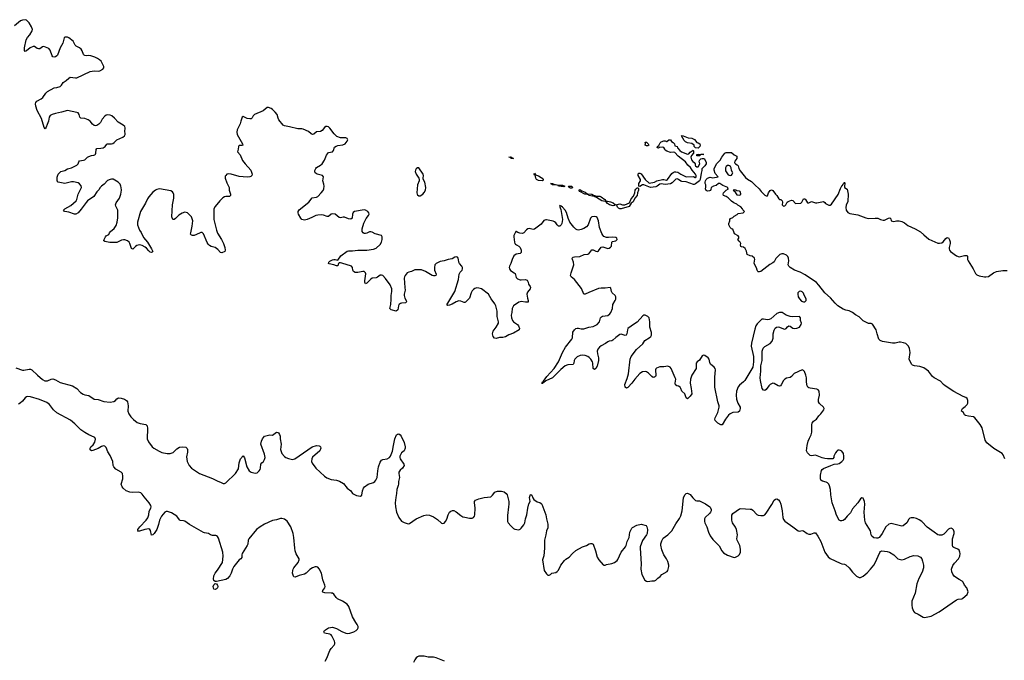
# Model space of a CAD drawing. Header units: inches. Extents: x 2005975 to 2217453, y 644152 to 846769.
# Tile 53 of 162: x 2063310 to 2078110, y 709461 to 719095. Entities that reach past the tile are written whole.
import ezdxf

# ---------------------------------------------------------------- set-up
doc = ezdxf.new("R2010")
doc.units = ezdxf.units.IN
doc.header["$MEASUREMENT"] = 0
for name, color, linetype in [('C0760', 7, 'Continuous'), ('C0761', 7, 'Continuous'), ('C0771', 7, 'Continuous')]:
    doc.layers.add(name, color=color, linetype=linetype)

msp = doc.modelspace()

# ---------------------------------------------------------------- linework, layer by layer
at = {"layer": 'C0760', "color": 6, "elevation": 400}
for points in [[(2067901, 709450), (2067927, 709493), (2067970, 709610), (2067990, 709640), (2068035, 709690), (2068045, 709710), (2068046, 709730), (2068042, 709750), (2068004, 709830), (2067990, 709846), (2067970, 709857), (2067890, 709872), (2067880, 709890), (2067890, 709910), (2067951, 709949), (2068010, 709959), (2068070, 709942), (2068150, 709895), (2068210, 709871), (2068230, 709867), (2068270, 709868), (2068331, 709889), (2068369, 709911), (2068389, 709931), (2068396, 709950), (2068397, 709970), (2068389, 709990), (2068382, 710000)], [(2069697, 709450), (2069570, 709501), (2069530, 709508), (2069450, 709510), (2069390, 709524), (2069330, 709525), (2069310, 709523), (2069290, 709513), (2069270, 709497), (2069250, 709470), (2069231, 709429)]]:
    msp.add_lwpolyline(points, dxfattribs=at)
at = {"layer": 'C0761', "color": 6, "elevation": 400}
for points in [[(2070000, 714844), (2069990, 714842), (2069943, 714863), (2069910, 714866), (2069870, 714850), (2069810, 714816), (2069770, 714801), (2069738, 714798), (2069730, 714809), (2069852, 715010), (2069908, 715190), (2069917, 715270), (2069930, 715297), (2069959, 715330), (2069966, 715350), (2069965, 715370), (2069956, 715390), (2069923, 715430), (2069913, 715450), (2069907, 715490), (2069899, 715510), (2069890, 715523), (2069870, 715531), (2069850, 715526), (2069810, 715501), (2069750, 715491), (2069690, 715470), (2069630, 715458), (2069570, 715429), (2069552, 715408), (2069543, 715370), (2069547, 715327), (2069569, 715270), (2069567, 715250), (2069550, 715241), (2069530, 715242), (2069510, 715249), (2069410, 715311), (2069350, 715335), (2069250, 715335), (2069199, 715310), (2069160, 715300), (2069134, 715286), (2069105, 715250), (2069094, 715226), (2069091, 715209), (2069098, 715070), (2069105, 715030), (2069087, 714970), (2069088, 714950), (2069098, 714910), (2069120, 714870), (2069125, 714850), (2069110, 714836), (2069048, 714832), (2069032, 714828), (2069021, 714819), (2069011, 714810), (2069006, 714794), (2068992, 714730), (2068970, 714714), (2068891, 714731), (2068871, 714750), (2068886, 714810), (2068892, 714890), (2068891, 714950), (2068905, 715010), (2068904, 715050), (2068876, 715110), (2068810, 715204), (2068770, 715247), (2068750, 715254), (2068730, 715251), (2068690, 715223), (2068670, 715214), (2068610, 715208), (2068582, 715190), (2068530, 715135), (2068510, 715123), (2068497, 715150), (2068496, 715170), (2068512, 715272), (2068508, 715290), (2068490, 715308), (2068470, 715311), (2068390, 715294), (2068350, 715295), (2068327, 715310), (2068319, 715330), (2068313, 715370), (2068298, 715390), (2068150, 715436), (2068130, 715440), (2068110, 715437), (2068103, 715430), (2068090, 715396), (2068070, 715392), (2068031, 715411), (2067963, 715423), (2067951, 715430), (2067954, 715450), (2067970, 715466), (2068010, 715485), (2068030, 715491), (2068050, 715491), (2068090, 715481), (2068135, 715545), (2068230, 715612), (2068250, 715617), (2068310, 715617), (2068390, 715631), (2068530, 715630), (2068630, 715643), (2068670, 715661), (2068730, 715715), (2068750, 715750), (2068760, 715790), (2068760, 715830), (2068750, 715850), (2068655, 715875), (2068610, 715901), (2068590, 715907), (2068570, 715904), (2068530, 715884), (2068510, 715879), (2068490, 715881), (2068474, 715890), (2068457, 715910), (2068457, 715950), (2068483, 716037), (2068516, 716104), (2068553, 716150), (2068562, 716170), (2068559, 716190), (2068544, 716210), (2068510, 716230), (2068490, 716234), (2068342, 716210), (2068324, 716196), (2068313, 716170), (2068309, 716110), (2068286, 716094), (2068250, 716101), (2068190, 716124), (2068170, 716125), (2068130, 716117), (2068110, 716120), (2068050, 716170), (2068010, 716178), (2067990, 716171), (2067950, 716137), (2067930, 716135), (2067875, 716155), (2067850, 716160), (2067790, 716158), (2067760, 716150), (2067700, 716120), (2067630, 716092), (2067590, 716082), (2067570, 716084), (2067553, 716093), (2067538, 716110), (2067503, 716170), (2067496, 716190), (2067495, 716210), (2067510, 716235), (2067655, 716350), (2067706, 716414), (2067770, 716424), (2067790, 716436), (2067842, 716490), (2067870, 716526), (2067882, 716550), (2067887, 716590), (2067882, 716622), (2067864, 716670), (2067876, 716730), (2067859, 716750), (2067780, 716770), (2067753, 716790), (2067746, 716810), (2067748, 716828), (2067761, 716859), (2067770, 716871), (2067833, 716907), (2067858, 716930), (2067890, 716985), (2067920, 717060), (2067950, 717099), (2068011, 717109), (2068027, 717130), (2068044, 717176), (2068065, 717195), (2068090, 717203), (2068167, 717213), (2068202, 717230), (2068234, 717270), (2068240, 717290), (2068234, 717310), (2068210, 717321), (2068130, 717319), (2068079, 717339), (2068037, 717377), (2067970, 717462), (2067950, 717482), (2067930, 717490), (2067910, 717487), (2067890, 717476), (2067855, 717430), (2067830, 717413), (2067770, 717409), (2067730, 717374), (2067710, 717370), (2067690, 717380), (2067650, 717416), (2067570, 717448), (2067550, 717452), (2067490, 717453), (2067366, 717486), (2067290, 717497), (2067270, 717510), (2067206, 717590), (2067194, 717614), (2067178, 717670), (2067150, 717707), (2067110, 717746), (2067090, 717759), (2067050, 717773), (2067030, 717773), (2066970, 717727), (2066839, 717670), (2066819, 717650), (2066803, 717617), (2066790, 717606), (2066770, 717603), (2066729, 717609), (2066670, 717638), (2066656, 717630), (2066632, 717570), (2066622, 717530), (2066581, 717439), (2066574, 717406), (2066579, 717370), (2066657, 717230), (2066663, 717210), (2066650, 717203), (2066610, 717205), (2066602, 717198), (2066597, 717190), (2066595, 717150), (2066587, 717130), (2066585, 717110), (2066622, 717062), (2066659, 716979), (2066697, 716930), (2066786, 716830), (2066803, 716770), (2066798, 716750), (2066782, 716738), (2066767, 716730), (2066730, 716725), (2066610, 716738), (2066490, 716770), (2066450, 716775), (2066425, 716770), (2066407, 716753), (2066400, 716740), (2066396, 716730), (2066400, 716710), (2066422, 716642), (2066458, 716570), (2066460, 716530), (2066480, 716470), (2066480, 716450), (2066463, 716437), (2066410, 716438), (2066390, 716432), (2066364, 716416), (2066316, 716370), (2066250, 716284), (2066230, 716250), (2066226, 716214), (2066230, 716090), (2066266, 715930), (2066285, 715885), (2066344, 715790), (2066374, 715730), (2066391, 715669), (2066396, 715630), (2066392, 715608), (2066350, 715591), (2066330, 715593), (2066290, 715637), (2066250, 715668), (2066190, 715683), (2066161, 715701), (2066141, 715721), (2066126, 715746), (2066074, 715874), (2066050, 715894), (2066030, 715894), (2066010, 715887), (2065930, 715849), (2065908, 715848), (2065890, 715854), (2065879, 715870), (2065881, 715890), (2065904, 715990), (2065913, 716070), (2065890, 716133), (2065863, 716163), (2065830, 716190), (2065810, 716198), (2065790, 716200), (2065750, 716186), (2065704, 716156), (2065650, 716104), (2065630, 716091), (2065610, 716092), (2065597, 716130), (2065609, 716311), (2065629, 716410), (2065626, 716466), (2065619, 716490), (2065608, 716508), (2065582, 716522), (2065410, 716551), (2065370, 716544), (2065350, 716533), (2065310, 716501), (2065250, 716433), (2065230, 716401), (2065203, 716337), (2065128, 716210), (2065081, 716050), (2065082, 716010), (2065110, 715932), (2065135, 715895), (2065170, 715820), (2065229, 715750), (2065293, 715650), (2065311, 715610), (2065303, 715597), (2065290, 715594), (2065270, 715601), (2065250, 715617), (2065217, 715657), (2065195, 715675), (2065150, 715701), (2065130, 715707), (2065110, 715710), (2065070, 715699), (2065050, 715686), (2065010, 715645), (2064990, 715655), (2064965, 715730), (2064953, 715750), (2064930, 715770), (2064890, 715785), (2064870, 715786), (2064841, 715779), (2064770, 715747), (2064665, 715745), (2064590, 715759), (2064575, 715770), (2064575, 715775), (2064577, 715790), (2064597, 715830), (2064610, 715843), (2064650, 715867), (2064660, 715890), (2064676, 715910), (2064730, 715957), (2064759, 716001), (2064777, 716050), (2064786, 716114), (2064787, 716210), (2064784, 716230), (2064755, 716290), (2064751, 716310), (2064760, 716340), (2064809, 716410), (2064830, 716470), (2064838, 716530), (2064837, 716570), (2064832, 716592), (2064820, 716620), (2064790, 716650), (2064717, 716697), (2064690, 716699), (2064670, 716694), (2064630, 716677), (2064579, 716621), (2064537, 716590), (2064519, 716570), (2064501, 716539), (2064470, 716505), (2064422, 716438), (2064330, 716369), (2064310, 716347), (2064236, 716244), (2064190, 716192), (2064153, 716173), (2064131, 716171), (2064050, 716201), (2063989, 716210), (2063976, 716216), (2063968, 716230), (2063990, 716250), (2064079, 716301), (2064156, 716370), (2064168, 716392), (2064188, 716472), (2064231, 716550), (2064237, 716570), (2064235, 716595), (2064210, 716628), (2064190, 716641), (2064117, 716657), (2064090, 716657), (2063990, 716632), (2063890, 716650), (2063873, 716673), (2063871, 716729), (2063889, 716770), (2063928, 716810), (2063990, 716826), (2064030, 716854), (2064090, 716870), (2064171, 716909), (2064190, 716930), (2064200, 716960), (2064210, 716974), (2064270, 716982), (2064290, 716990), (2064330, 717028), (2064350, 717040), (2064390, 717054), (2064423, 717057), (2064437, 717063), (2064448, 717072), (2064454, 717086), (2064457, 717143), (2064470, 717160), (2064530, 717162), (2064566, 717170), (2064594, 717190), (2064617, 717223), (2064627, 717230), (2064690, 717230), (2064710, 717234), (2064732, 717248), (2064771, 717289), (2064861, 717330), (2064884, 717350), (2064894, 717370), (2064896, 717390), (2064890, 717410), (2064896, 717470), (2064889, 717489), (2064865, 717510), (2064792, 717552), (2064734, 717614), (2064694, 717650), (2064670, 717660), (2064634, 717666), (2064610, 717661), (2064590, 717645), (2064550, 717597), (2064522, 717550), (2064497, 717523), (2064470, 717506), (2064450, 717501), (2064430, 717504), (2064404, 717524), (2064367, 717570), (2064339, 717590), (2064290, 717608), (2064230, 717615), (2064216, 717630), (2064203, 717670), (2064190, 717693), (2064170, 717701), (2064030, 717730), (2063936, 717704), (2063850, 717687), (2063798, 717670), (2063767, 717653), (2063751, 717630), (2063745, 717570), (2063721, 717519), (2063710, 717478), (2063690, 717452), (2063676, 717476), (2063638, 717610), (2063572, 717730), (2063553, 717793), (2063549, 717830), (2063553, 717850), (2063568, 717872), (2063630, 717904), (2063656, 717924), (2063705, 717990), (2063730, 718015), (2063830, 718069), (2063870, 718074), (2063917, 718090), (2063938, 718110), (2063962, 718150), (2064010, 718179), (2064050, 718218), (2064070, 718230), (2064150, 718219), (2064170, 718222), (2064370, 718314), (2064430, 718328), (2064490, 718321), (2064515, 718325), (2064559, 718350), (2064575, 718370), (2064575, 718390), (2064532, 718470), (2064511, 718490), (2064479, 718510), (2064438, 718530), (2064379, 718550), (2064350, 718555), (2064310, 718552), (2064290, 718555), (2064281, 718561), (2064270, 718571), (2064250, 718627), (2064233, 718650), (2064208, 718670), (2064156, 718696), (2064142, 718710), (2064114, 718770), (2064050, 718824), (2064030, 718833), (2064010, 718835), (2063990, 718831), (2063980, 718820), (2063960, 718740), (2063918, 718670), (2063877, 718563), (2063870, 718550), (2063850, 718535), (2063830, 718530), (2063810, 718537), (2063798, 718550), (2063770, 718636), (2063750, 718663), (2063670, 718692), (2063650, 718689), (2063610, 718659), (2063590, 718655), (2063570, 718662), (2063532, 718692), (2063510, 718691), (2063468, 718670), (2063410, 718625), (2063390, 718616), (2063381, 718630), (2063380, 718670), (2063407, 718790), (2063426, 718830), (2063463, 718870), (2063498, 718930), (2063504, 718950), (2063488, 718990), (2063450, 719047), (2063410, 719089), (2063390, 719095), (2063350, 719090), (2063323, 719077), (2063230, 719003)], [(2063250, 713859), (2063350, 713825), (2063370, 713824), (2063450, 713842), (2063470, 713841), (2063492, 713832), (2063575, 713750), (2063650, 713686), (2063685, 713665), (2063730, 713665), (2063784, 713690), (2063810, 713694), (2063850, 713680), (2063919, 713639), (2064104, 713590), (2064167, 713550), (2064224, 713490), (2064263, 713463), (2064290, 713453), (2064350, 713445), (2064430, 713390), (2064490, 713386), (2064573, 713353), (2064670, 713345), (2064724, 713356), (2064750, 713368), (2064770, 713393), (2064793, 713407), (2064836, 713404), (2064886, 713390), (2064914, 713370), (2064930, 713350), (2064940, 713290), (2064937, 713210), (2064950, 713170), (2064982, 713122), (2065022, 713082), (2065077, 713037), (2065122, 713022), (2065208, 713008), (2065227, 712990), (2065233, 712950), (2065226, 712790), (2065247, 712747), (2065303, 712670), (2065324, 712650), (2065405, 712605), (2065448, 712588), (2065526, 712574), (2065569, 712571), (2065615, 712585), (2065670, 712641), (2065710, 712667), (2065750, 712674), (2065807, 712667), (2065827, 712647), (2065834, 712630), (2065833, 712590), (2065817, 712523), (2065829, 712450), (2065858, 712390), (2065892, 712350), (2066010, 712269), (2066210, 712198), (2066290, 712155), (2066330, 712141), (2066370, 712120), (2066390, 712118), (2066410, 712128), (2066555, 712270), (2066599, 712341), (2066610, 712430), (2066630, 712491), (2066670, 712538), (2066690, 712505), (2066722, 712370), (2066758, 712310), (2066790, 712291), (2066850, 712275), (2066877, 712283), (2066910, 712309), (2066923, 712330), (2066929, 712350), (2066936, 712410), (2066948, 712432), (2066974, 712450), (2066990, 712481), (2066997, 712510), (2066990, 712564), (2066936, 712710), (2066943, 712757), (2066957, 712790), (2066990, 712831), (2067069, 712851), (2067110, 712847), (2067170, 712894), (2067190, 712888), (2067200, 712880), (2067216, 712856), (2067225, 712830), (2067224, 712790), (2067238, 712710), (2067232, 712630), (2067251, 712570), (2067290, 712526), (2067312, 712510), (2067350, 712494), (2067410, 712482), (2067445, 712490), (2067704, 712670), (2067770, 712691), (2067809, 712689), (2067821, 712681), (2067833, 712670), (2067835, 712650), (2067819, 712610), (2067710, 712514), (2067700, 712490), (2067698, 712450), (2067706, 712426), (2067762, 712350), (2067891, 712230), (2067925, 712205), (2067990, 712179), (2068073, 712173), (2068118, 712158), (2068178, 712118), (2068230, 712051), (2068286, 712010), (2068313, 711970), (2068370, 711938), (2068430, 711928), (2068450, 711946), (2068463, 712010), (2068479, 712050), (2068493, 712070), (2068550, 712112), (2068630, 712137), (2068650, 712150), (2068665, 712170), (2068681, 712210), (2068692, 712310), (2068704, 712370), (2068730, 712442), (2068750, 712472), (2068770, 712482), (2068833, 712490), (2068867, 712510), (2068883, 712530), (2068915, 712605), (2068926, 712690), (2068950, 712791), (2068975, 712850), (2068990, 712864), (2069010, 712866), (2069030, 712850), (2069044, 712830), (2069090, 712738), (2069105, 712670), (2069103, 712650), (2069087, 712613), (2069050, 712582), (2069025, 712530), (2069025, 712510), (2069030, 712493), (2069086, 712410), (2069088, 712390), (2069064, 712350), (2069030, 712320), (2069007, 712290), (2069007, 712270), (2069021, 712210), (2069003, 712150), (2069005, 712110), (2069001, 712090), (2068979, 712030), (2068975, 711970), (2068962, 711910), (2068953, 711830), (2068957, 711770), (2068973, 711690), (2069010, 711611), (2069050, 711556), (2069090, 711532), (2069150, 711515), (2069170, 711518), (2069270, 711589), (2069382, 711638), (2069430, 711651), (2069470, 711643), (2069530, 711617), (2069590, 711579), (2069650, 711523), (2069670, 711518), (2069690, 711523), (2069712, 711548), (2069730, 711584), (2069749, 711650), (2069770, 711690), (2069790, 711706), (2069813, 711713), (2069833, 711713), (2069870, 711696), (2069939, 711639), (2069970, 711621), (2070000, 711615)], [(2068382, 710000), (2068360, 710030), (2068314, 710114), (2068259, 710270), (2068230, 710306), (2068164, 710350), (2068087, 710387), (2068066, 710406), (2068030, 710455), (2068010, 710469), (2067990, 710473), (2067895, 710475), (2067865, 710485), (2067862, 710490), (2067867, 710510), (2067895, 710550), (2067900, 710570), (2067897, 710590), (2067866, 710670), (2067848, 710770), (2067810, 710839), (2067790, 710861), (2067770, 710869), (2067750, 710869), (2067710, 710854), (2067670, 710826), (2067618, 710770), (2067590, 710755), (2067510, 710738), (2067450, 710713), (2067430, 710717), (2067425, 710725), (2067412, 710770), (2067413, 710810), (2067419, 710830), (2067430, 710850), (2067495, 710930), (2067511, 710970), (2067511, 710990), (2067465, 711065), (2067450, 711110), (2067443, 711150), (2067432, 711310), (2067421, 711370), (2067386, 711470), (2067330, 711555), (2067290, 711582), (2067250, 711593), (2067230, 711592), (2067170, 711573), (2067110, 711562), (2066989, 711510), (2066923, 711470), (2066870, 711430), (2066753, 711290), (2066745, 711270), (2066738, 711210), (2066730, 711186), (2066652, 711070), (2066648, 711048), (2066648, 711010), (2066635, 710990), (2066610, 710970), (2066570, 710924), (2066530, 710870), (2066509, 710830), (2066490, 710770), (2066470, 710730), (2066432, 710690), (2066410, 710679), (2066270, 710646), (2066250, 710649), (2066230, 710664), (2066223, 710683), (2066230, 710730), (2066248, 710770), (2066285, 710815), (2066358, 710930), (2066369, 711030), (2066363, 711090), (2066299, 711299), (2066284, 711324), (2066270, 711334), (2066256, 711336), (2066210, 711338), (2066178, 711350), (2066150, 711366), (2066090, 711377), (2066070, 711386), (2065863, 711503), (2065790, 711554), (2065770, 711560), (2065723, 711563), (2065710, 711574), (2065688, 711610), (2065670, 711631), (2065590, 711677), (2065530, 711701), (2065510, 711701), (2065490, 711691), (2065441, 711630), (2065412, 711570), (2065397, 711503), (2065370, 711430), (2065330, 711366), (2065310, 711347), (2065290, 711344), (2065275, 711415), (2065268, 711428), (2065250, 711440), (2065189, 711431), (2065110, 711406), (2065086, 711406), (2065081, 711410), (2065086, 711414), (2065087, 711430), (2065116, 711470), (2065209, 711570), (2065234, 711606), (2065249, 711650), (2065258, 711702), (2065281, 711750), (2065284, 711770), (2065280, 711790), (2065256, 711830), (2065179, 711919), (2065150, 711962), (2065130, 711979), (2065090, 711989), (2065010, 711984), (2064965, 711990), (2064910, 712010), (2064865, 712050), (2064851, 712070), (2064835, 712110), (2064859, 712190), (2064861, 712230), (2064853, 712270), (2064833, 712290), (2064757, 712337), (2064724, 712370), (2064715, 712390), (2064709, 712450), (2064670, 712540), (2064636, 712596), (2064610, 712664), (2064590, 712681), (2064570, 712687), (2064541, 712679), (2064490, 712648), (2064410, 712618), (2064390, 712614), (2064370, 712628), (2064370, 712652), (2064381, 712670), (2064416, 712704), (2064437, 712743), (2064449, 712789), (2064441, 712810), (2064430, 712819), (2064350, 712851), (2064290, 712886), (2064230, 712928), (2064137, 713017), (2064072, 713072), (2063870, 713181), (2063820, 713230), (2063757, 713310), (2063718, 713338), (2063605, 713385), (2063470, 713425), (2063430, 713427), (2063410, 713422), (2063391, 713409), (2063350, 713359), (2063316, 713330), (2063290, 713315)]]:
    msp.add_lwpolyline(points, dxfattribs=at)
for points in [[(2069290, 716870), (2069268, 716852), (2069257, 716830), (2069254, 716810), (2069267, 716770), (2069307, 716710), (2069312, 716690), (2069312, 716670), (2069290, 716610), (2069278, 716490), (2069282, 716470), (2069290, 716461), (2069310, 716448), (2069330, 716448), (2069370, 716473), (2069390, 716495), (2069408, 716530), (2069413, 716570), (2069397, 716650), (2069375, 716695), (2069373, 716710), (2069377, 716750), (2069372, 716772), (2069310, 716866)], [(2066250, 710525), (2066229, 710529), (2066220, 710570), (2066230, 710598), (2066250, 710618), (2066270, 710611), (2066279, 710599), (2066285, 710590), (2066286, 710570), (2066281, 710550), (2066270, 710535)]]:
    msp.add_lwpolyline(points, close=True, dxfattribs=at)
at = {"layer": 'C0771', "color": 6}
for points, elevation in [([(2073349, 717071), (2073370, 717076), (2073390, 717105), (2073432, 717132), (2073438, 717118), (2073436, 717090), (2073407, 717053), (2073400, 717030), (2073402, 717010), (2073410, 716988), (2073430, 716962), (2073448, 716950), (2073461, 716930), (2073463, 716910), (2073470, 716898), (2073490, 716881), (2073510, 716885), (2073531, 716929), (2073525, 716970), (2073535, 716990), (2073550, 717002), (2073570, 717008), (2073588, 717008), (2073602, 717002), (2073626, 716950), (2073626, 716930), (2073610, 716898), (2073565, 716850), (2073565, 716825), (2073554, 716786), (2073539, 716690), (2073530, 716674), (2073470, 716628), (2073450, 716617), (2073438, 716618), (2073330, 716656), (2073262, 716662), (2073250, 716666), (2073210, 716694), (2073190, 716701), (2073170, 716697), (2073117, 716643), (2073091, 716629), (2073010, 716618), (2072950, 716627), (2072930, 716622), (2072890, 716591), (2072870, 716582), (2072790, 716574), (2072690, 716612), (2072670, 716610), (2072629, 716589), (2072614, 716594), (2072618, 716630), (2072639, 716670), (2072639, 716690), (2072604, 716750), (2072604, 716776), (2072615, 716785), (2072630, 716788), (2072650, 716779), (2072710, 716690), (2072770, 716635), (2072850, 716654), (2072888, 716672), (2072972, 716692), (2072990, 716694), (2073030, 716682), (2073049, 716690), (2073110, 716781), (2073130, 716799), (2073150, 716807), (2073170, 716809), (2073202, 716802), (2073250, 716770), (2073330, 716731), (2073437, 716737), (2073464, 716724), (2073470, 716715), (2073480, 716730), (2073476, 716750), (2073467, 716770), (2073418, 716830), (2073394, 716874), (2073354, 716910), (2073318, 716958), (2073205, 717045), (2073156, 717096), (2073130, 717101), (2073090, 717100), (2073036, 717116), (2073013, 717133), (2073009, 717150), (2072991, 717171), (2072970, 717178), (2072925, 717175), (2072910, 717162), (2072890, 717168), (2072898, 717190), (2072916, 717204), (2072936, 717244), (2072950, 717258), (2072990, 717274), (2073010, 717274), (2073030, 717262), (2073038, 717262), (2073066, 717290), (2073090, 717291), (2073106, 717266), (2073132, 717250), (2073152, 717230), (2073158, 717198), (2073192, 717190), (2073198, 717170), (2073231, 717130), (2073259, 717110)], 300), ([(2072750, 717197), (2072730, 717198), (2072713, 717210), (2072715, 717235), (2072710, 717251), (2072730, 717251), (2072759, 717230), (2072766, 717210)], 300), ([(2073510, 717165), (2073468, 717168), (2073450, 717186), (2073448, 717210), (2073413, 717233), (2073350, 717241), (2073317, 717257), (2073297, 717277), (2073258, 717350), (2073266, 717354), (2073282, 717350), (2073359, 717319), (2073412, 717312), (2073452, 717292), (2073486, 717246), (2073510, 717241), (2073531, 717230), (2073539, 717210), (2073535, 717190)], 300), ([(2070730, 717008), (2070698, 717010), (2070698, 717018), (2070690, 717015), (2070684, 717024), (2070664, 717030), (2070687, 717033), (2070701, 717030), (2070701, 717021)], 300), ([(2073490, 717049), (2073489, 717070), (2073506, 717074), (2073594, 717070), (2073590, 717066), (2073550, 717066), (2073530, 717049)], 300), ([(2071062, 716762), (2071070, 716763), (2071077, 716757), (2071110, 716747), (2071150, 716724), (2071165, 716710), (2071179, 716690), (2071174, 716670), (2071170, 716670), (2071110, 716675), (2071076, 716690), (2071066, 716710), (2071058, 716758), (2071050, 716759), (2071045, 716770), (2071050, 716785)], 300), ([(2073970, 716905), (2073950, 716902), (2073931, 716890), (2073918, 716870), (2073921, 716821), (2073961, 716761), (2073990, 716751), (2074010, 716759), (2074021, 716770), (2074029, 716790), (2074008, 716828), (2074006, 716870), (2073995, 716890), (2073980, 716900)], 300), ([(2071490, 716582), (2071409, 716590), (2071402, 716602), (2071385, 716605), (2071314, 716610), (2071315, 716615), (2071306, 716626), (2071289, 716630), (2071322, 716630), (2071325, 716625), (2071357, 716617), (2071426, 716606), (2071470, 716606), (2071502, 716590)], 300), ([(2071610, 716560), (2071590, 716561), (2071569, 716570), (2071561, 716590), (2071590, 716594), (2071603, 716590), (2071625, 716570)], 300), ([(2072118, 716362), (2072110, 716363), (2072058, 716370), (2071980, 716420), (2071953, 716430), (2071955, 716435), (2071943, 716443), (2071918, 716442), (2071867, 716450), (2071860, 716460), (2071846, 716466), (2071805, 716470), (2071728, 716510), (2071716, 716530), (2071730, 716542), (2071761, 716521), (2071810, 716501), (2071838, 716478), (2071850, 716475), (2071910, 716470), (2071936, 716456), (2071958, 716450), (2071963, 716443), (2072030, 716439), (2072050, 716433), (2072107, 716390), (2072121, 716370)], 300), ([(2072330, 716249), (2072310, 716262), (2072298, 716278), (2072286, 716306), (2072278, 716310), (2072310, 716322), (2072330, 716324), (2072370, 716313), (2072406, 716313), (2072478, 716342), (2072501, 716399), (2072537, 716443), (2072556, 716490), (2072562, 716530), (2072570, 716548), (2072590, 716568), (2072605, 716565), (2072610, 716550), (2072609, 716530), (2072597, 716490), (2072592, 716450), (2072554, 716410), (2072530, 716355), (2072503, 716337), (2072470, 716284), (2072350, 716250)], 300), ([(2074050, 716535), (2074032, 716530), (2074056, 716516), (2074077, 716477), (2074090, 716462), (2074130, 716456), (2074150, 716465), (2074150, 716478), (2074138, 716510), (2074130, 716519), (2074090, 716521), (2074075, 716530)], 300), ([(2072230, 716295), (2072177, 716310), (2072144, 716330), (2072125, 716355), (2072150, 716364), (2072190, 716357), (2072230, 716342), (2072267, 716310), (2072250, 716300)], 300), ([(2075050, 715011), (2075027, 715010), (2075007, 714990), (2075004, 714970), (2075012, 714930), (2075030, 714899), (2075063, 714863), (2075090, 714850), (2075110, 714853), (2075130, 714870), (2075133, 714890), (2075097, 714970), (2075090, 714983), (2075070, 715001)], 400)]:
    msp.add_lwpolyline(points, close=True, dxfattribs=dict(at, elevation=elevation))
for points, elevation in [([(2078116, 712490), (2078094, 712550), (2078076, 712570), (2078030, 712604), (2077950, 712648), (2077846, 712730), (2077822, 712770), (2077776, 712956), (2077746, 713006), (2077666, 713110), (2077645, 713125), (2077572, 713132), (2077525, 713145), (2077510, 713155), (2077494, 713190), (2077467, 713207), (2077470, 713230), (2077482, 713250), (2077521, 713279), (2077550, 713310), (2077561, 713330), (2077564, 713370), (2077550, 713398), (2077532, 713412), (2077489, 713430), (2077350, 713503), (2077219, 713590), (2077194, 713610), (2077150, 713659), (2077054, 713710), (2077030, 713729), (2076970, 713810), (2076901, 713861), (2076842, 713882), (2076758, 713890), (2076730, 713901), (2076721, 713910), (2076690, 713963), (2076682, 713990), (2076694, 714090), (2076687, 714150), (2076668, 714188), (2076630, 714224), (2076597, 714237), (2076550, 714246), (2076530, 714245), (2076470, 714230), (2076430, 714229), (2076277, 714257), (2076244, 714270), (2076222, 714290), (2076197, 714370), (2076184, 714430), (2076130, 714516), (2076110, 714526), (2076070, 714529), (2075990, 714565), (2075930, 714625), (2075875, 714655), (2075830, 714693), (2075776, 714716), (2075730, 714726), (2075690, 714744), (2075610, 714790), (2075566, 714830), (2075495, 714915), (2075410, 714987), (2075323, 715103), (2075285, 715145), (2075118, 715258), (2075040, 715300), (2074958, 715330), (2074890, 715370), (2074870, 715388), (2074863, 715410), (2074869, 715471), (2074866, 715510), (2074855, 715535), (2074836, 715556), (2074790, 715574), (2074766, 715574), (2074736, 715564), (2074674, 715506), (2074650, 715456), (2074630, 715437), (2074587, 715413), (2074451, 715310), (2074430, 715303), (2074410, 715304), (2074404, 715310), (2074394, 715330), (2074386, 715366), (2074349, 715430), (2074354, 715470), (2074361, 715490), (2074354, 715510), (2074318, 715538), (2074290, 715544), (2074246, 715566), (2074235, 715615), (2074215, 715655), (2074190, 715675), (2074158, 715678), (2074150, 715686), (2074142, 715710), (2074148, 715730), (2074138, 715750), (2074123, 715763), (2074106, 715790), (2074118, 715810), (2074118, 715830), (2074110, 715846), (2074056, 715876), (2074048, 715890), (2074030, 715946), (2074010, 715948), (2073990, 715969), (2073969, 716010), (2073968, 716032), (2073986, 716070), (2073986, 716090), (2073996, 716104), (2074030, 716122), (2074050, 716142), (2074093, 716167), (2074110, 716182), (2074186, 716190), (2074206, 716210), (2074178, 716238), (2074175, 716250), (2074150, 716282), (2074106, 716306), (2074090, 716322), (2074043, 716343), (2074010, 716368), (2073958, 716418), (2073930, 716435), (2073888, 716450), (2073882, 716470), (2073889, 716491), (2073929, 716531), (2073966, 716550), (2073956, 716556), (2073954, 716570), (2073880, 716600), (2073832, 716630), (2073814, 716630), (2073778, 716602), (2073741, 716590), (2073702, 716570), (2073700, 716540), (2073692, 716528), (2073680, 716520), (2073650, 716515), (2073630, 716529), (2073617, 716550), (2073624, 716576), (2073625, 716610), (2073614, 716630), (2073611, 716650), (2073616, 716670), (2073629, 716690), (2073650, 716712), (2073690, 716729), (2073730, 716719), (2073808, 716730), (2073764, 716784), (2073750, 716830), (2073750, 716850), (2073764, 716890), (2073790, 716931), (2073838, 716982), (2073865, 717030), (2073910, 717087), (2073930, 717097), (2074010, 717098), (2074050, 717064), (2074090, 717045), (2074090, 717010), (2074060, 716970), (2074054, 716950), (2074058, 716938), (2074067, 716927), (2074093, 716913), (2074110, 716897), (2074120, 716860), (2074140, 716820), (2074220, 716720), (2074250, 716696), (2074310, 716662), (2074358, 716610), (2074424, 716550), (2074453, 716510), (2074510, 716457), (2074530, 716445), (2074552, 716448), (2074567, 716490), (2074590, 716528), (2074610, 716539), (2074630, 716527), (2074670, 716471), (2074691, 716450), (2074720, 716400), (2074730, 716392), (2074750, 716392), (2074772, 716370), (2074778, 716350), (2074772, 716310), (2074790, 716292), (2074810, 716298), (2074828, 716310), (2074848, 716350), (2074860, 716360), (2074910, 716383), (2074930, 716376), (2074970, 716331), (2075050, 716337), (2075065, 716350), (2075090, 716403), (2075110, 716403), (2075123, 716390), (2075150, 716343), (2075170, 716343), (2075210, 716359), (2075270, 716340), (2075290, 716339), (2075390, 716359), (2075410, 716347), (2075424, 716330), (2075450, 716315), (2075470, 716308), (2075492, 716308), (2075510, 716319), (2075614, 716466), (2075650, 716558), (2075670, 716596), (2075679, 716602), (2075690, 716626), (2075705, 716635), (2075710, 716651), (2075715, 716630), (2075707, 716593), (2075710, 716574), (2075750, 716545), (2075761, 716470), (2075757, 716363), (2075734, 716306), (2075728, 716270), (2075733, 716230), (2075758, 716198), (2075790, 716182), (2075910, 716163), (2076030, 716115), (2076070, 716106), (2076170, 716113), (2076210, 716110), (2076250, 716091), (2076290, 716079), (2076310, 716081), (2076370, 716113), (2076390, 716115), (2076402, 716102), (2076411, 716071), (2076430, 716063), (2076450, 716059), (2076490, 716070), (2076530, 716070), (2076570, 716059), (2076610, 716039), (2076660, 716000), (2076713, 715973), (2076771, 715950), (2076850, 715905), (2076898, 715858), (2076975, 715795), (2077110, 715736), (2077135, 715735), (2077170, 715742), (2077190, 715755), (2077230, 715806), (2077250, 715819), (2077270, 715814), (2077286, 715786), (2077294, 715754), (2077294, 715730), (2077281, 715670), (2077281, 715650), (2077287, 715630), (2077300, 715610), (2077390, 715545), (2077430, 715528), (2077510, 715548), (2077550, 715549), (2077558, 715538), (2077559, 715490), (2077567, 715470), (2077641, 715350), (2077678, 715278), (2077699, 715259), (2077730, 715245), (2077810, 715228), (2077833, 715227), (2077870, 715235), (2077948, 715290), (2077995, 715310), (2078090, 715325), (2078155, 715325)], 300), ([(2070000, 711615), (2070070, 711601), (2070110, 711600), (2070133, 711610), (2070147, 711630), (2070152, 711648), (2070158, 711750), (2070147, 711833), (2070148, 711852), (2070163, 711870), (2070210, 711889), (2070293, 711910), (2070390, 711922), (2070417, 711943), (2070450, 711989), (2070464, 711996), (2070490, 712004), (2070550, 712005), (2070590, 711995), (2070622, 711970), (2070635, 711950), (2070660, 711850), (2070663, 711810), (2070659, 711770), (2070640, 711640), (2070642, 711550), (2070653, 711530), (2070690, 711484), (2070730, 711445), (2070752, 711432), (2070810, 711425), (2070830, 711433), (2070850, 711450), (2070890, 711500), (2070902, 711530), (2070911, 711590), (2070933, 711650), (2070946, 711750), (2070965, 711815), (2070983, 711850), (2070975, 711910), (2070981, 711939), (2070990, 711955), (2070994, 711954), (2071010, 711945), (2071023, 711903), (2071040, 711880), (2071090, 711847), (2071130, 711836), (2071150, 711822), (2071158, 711810), (2071217, 711650), (2071228, 711588), (2071250, 711511), (2071248, 711452), (2071226, 711410), (2071220, 711350), (2071196, 711270), (2071200, 711150), (2071186, 711034), (2071171, 710990), (2071168, 710970), (2071194, 710814), (2071230, 710762), (2071250, 710742), (2071270, 710742), (2071290, 710752), (2071309, 710771), (2071370, 710784), (2071390, 710795), (2071410, 710819), (2071446, 710894), (2071500, 710960), (2071519, 710981), (2071570, 711015), (2071620, 711070), (2071670, 711113), (2071770, 711167), (2071832, 711188), (2071870, 711213), (2071890, 711219), (2071910, 711218), (2071930, 711206), (2071965, 711110), (2071991, 711011), (2072015, 710970), (2072078, 710898), (2072090, 710891), (2072110, 710894), (2072130, 710904), (2072210, 710918), (2072250, 710933), (2072290, 710960), (2072303, 710977), (2072350, 711090), (2072418, 711170), (2072427, 711190), (2072440, 711250), (2072470, 711310), (2072482, 711390), (2072510, 711451), (2072519, 711461), (2072586, 711494), (2072650, 711508), (2072728, 711488), (2072738, 711470), (2072745, 711430), (2072740, 711370), (2072730, 711347), (2072670, 711265), (2072638, 711170), (2072635, 711150), (2072652, 710910), (2072644, 710830), (2072661, 710750), (2072708, 710668), (2072730, 710651), (2072750, 710647), (2072810, 710659), (2072850, 710656), (2072870, 710666), (2072902, 710698), (2072937, 710723), (2072962, 710750), (2073042, 710798), (2073050, 710812), (2073067, 710870), (2073067, 710890), (2073050, 710949), (2073030, 710989), (2072990, 711049), (2072963, 711123), (2072947, 711193), (2072947, 711213), (2072961, 711259), (2072982, 711298), (2073050, 711348), (2073110, 711410), (2073170, 711513), (2073227, 711593), (2073246, 711634), (2073266, 711710), (2073290, 711907), (2073310, 711950), (2073330, 711968), (2073350, 711973), (2073390, 711955), (2073427, 711907), (2073470, 711867), (2073490, 711858), (2073530, 711858), (2073550, 711851), (2073617, 711817), (2073651, 711790), (2073677, 711777), (2073690, 711763), (2073702, 711730), (2073702, 711710), (2073695, 711690), (2073680, 711670), (2073611, 711610), (2073603, 711590), (2073601, 711550), (2073606, 711530), (2073639, 711470), (2073665, 711390), (2073690, 711333), (2073730, 711276), (2073822, 711182), (2073863, 711110), (2073890, 711078), (2073950, 711043), (2074050, 711010), (2074070, 711013), (2074108, 711032), (2074128, 711052), (2074143, 711090), (2074145, 711135), (2074132, 711190), (2074093, 711270), (2074090, 711290), (2074101, 711350), (2074083, 711430), (2074070, 711463), (2074026, 711530), (2074012, 711570), (2074015, 711645), (2074027, 711670), (2074130, 711738), (2074150, 711742), (2074290, 711736), (2074312, 711732), (2074330, 711720), (2074390, 711656), (2074410, 711645), (2074450, 711637), (2074490, 711641), (2074510, 711650), (2074530, 711673), (2074615, 711805), (2074650, 711871), (2074670, 711885), (2074690, 711888), (2074717, 711877), (2074737, 711850), (2074750, 711810), (2074770, 711710), (2074780, 711610), (2074790, 711581), (2074813, 711553), (2074930, 711470), (2075010, 711408), (2075030, 711402), (2075070, 711412), (2075090, 711409), (2075147, 711367), (2075170, 711356), (2075203, 711357), (2075250, 711378), (2075270, 711379), (2075307, 711327), (2075350, 711250), (2075413, 711090), (2075460, 711020), (2075493, 710993), (2075643, 710923), (2075670, 710912), (2075710, 710906), (2075730, 710896), (2075778, 710850), (2075830, 710786), (2075890, 710728), (2075910, 710715), (2075930, 710708), (2075950, 710708), (2075990, 710725), (2076050, 710778), (2076100, 710830), (2076150, 710890), (2076170, 710927), (2076238, 711082), (2076250, 711099), (2076270, 711110), (2076350, 711100), (2076384, 711090), (2076450, 711050), (2076510, 710990), (2076550, 710976), (2076570, 710974), (2076610, 710981), (2076697, 711023), (2076750, 711037), (2076810, 711032), (2076851, 711011), (2076869, 710989), (2076882, 710950), (2076896, 710890), (2076896, 710850), (2076874, 710786), (2076823, 710690), (2076796, 710610), (2076770, 710470), (2076722, 710350), (2076719, 710290), (2076724, 710250), (2076743, 710203), (2076761, 710181), (2076816, 710156), (2076888, 710108), (2076910, 710107), (2077010, 710127), (2077130, 710193), (2077390, 710372), (2077417, 710383), (2077470, 710386), (2077486, 710394), (2077550, 710450), (2077567, 710490), (2077548, 710550), (2077513, 710593), (2077490, 710636), (2077477, 710650), (2077430, 710675), (2077362, 710722), (2077335, 710755), (2077319, 710790), (2077318, 710830), (2077335, 710885), (2077359, 710921), (2077422, 710990), (2077440, 711030), (2077446, 711070), (2077443, 711090), (2077430, 711116), (2077411, 711131), (2077350, 711160), (2077338, 711170), (2077329, 711189), (2077332, 711290), (2077358, 711370), (2077356, 711396), (2077344, 711424), (2077330, 711439), (2077310, 711449), (2077290, 711446), (2077270, 711432), (2077223, 711377), (2077202, 711358), (2077170, 711343), (2077130, 711341), (2077109, 711349), (2077057, 711390), (2076950, 711463), (2076870, 711548), (2076830, 711574), (2076790, 711592), (2076750, 711602), (2076710, 711605), (2076690, 711598), (2076675, 711585), (2076644, 711530), (2076590, 711482), (2076570, 711477), (2076410, 711517), (2076372, 711508), (2076330, 711469), (2076273, 711367), (2076250, 711332), (2076230, 711310), (2076210, 711300), (2076190, 711296), (2076150, 711301), (2076119, 711330), (2076109, 711350), (2076097, 711410), (2076023, 711530), (2076015, 711570), (2076003, 711690), (2076011, 711810), (2076010, 711850), (2075990, 711898), (2075970, 711904), (2075947, 711890), (2075910, 711830), (2075830, 711740), (2075799, 711681), (2075749, 711631), (2075710, 711580), (2075690, 711564), (2075670, 711558), (2075650, 711559), (2075630, 711568), (2075586, 711646), (2075569, 711710), (2075524, 711830), (2075500, 711950), (2075498, 712030), (2075483, 712083), (2075470, 712110), (2075450, 712131), (2075430, 712142), (2075375, 712155), (2075354, 712170), (2075346, 712190), (2075346, 712246), (2075362, 712318), (2075370, 712333), (2075390, 712348), (2075501, 712390), (2075550, 712413), (2075610, 712416), (2075630, 712421), (2075670, 712452), (2075688, 712470), (2075696, 712490), (2075698, 712530), (2075694, 712570), (2075670, 712605), (2075650, 712619), (2075630, 712624), (2075610, 712621), (2075590, 712609), (2075570, 712583), (2075548, 712530), (2075547, 712510), (2075530, 712490), (2075450, 712490), (2075410, 712494), (2075370, 712505), (2075270, 712548), (2075210, 712538), (2075190, 712542), (2075150, 712582), (2075139, 712610), (2075146, 712690), (2075163, 712757), (2075180, 712800), (2075207, 712850), (2075219, 712890), (2075218, 713010), (2075224, 713030), (2075244, 713056), (2075288, 713090), (2075321, 713139), (2075352, 713168), (2075396, 713230), (2075400, 713250), (2075391, 713270), (2075330, 713324), (2075316, 713350), (2075316, 713384), (2075330, 713450), (2075326, 713510), (2075310, 713530), (2075290, 713539), (2075190, 713552), (2075170, 713558), (2075157, 713570), (2075146, 713590), (2075135, 713645), (2075137, 713710), (2075129, 713750), (2075104, 713804), (2075090, 713820), (2075070, 713828), (2074950, 713775), (2074910, 713729), (2074890, 713712), (2074836, 713704), (2074810, 713691), (2074790, 713669), (2074757, 713603), (2074745, 713590), (2074730, 713584), (2074710, 713588), (2074650, 713626), (2074630, 713628), (2074589, 713610), (2074570, 713590), (2074530, 713532), (2074510, 713520), (2074490, 713522), (2074472, 713550), (2074446, 713670), (2074442, 713710), (2074451, 713811), (2074450, 713890), (2074468, 713970), (2074471, 714110), (2074486, 714154), (2074510, 714183), (2074590, 714228), (2074619, 714261), (2074634, 714306), (2074637, 714370), (2074652, 714428), (2074665, 714455), (2074685, 714470), (2074710, 714476), (2074730, 714472), (2074790, 714445), (2074810, 714441), (2074830, 714453), (2074850, 714477), (2074870, 714492), (2074890, 714487), (2074930, 714457), (2074950, 714452), (2074990, 714454), (2075030, 714471), (2075056, 714510), (2075059, 714530), (2075048, 714572), (2075048, 714610), (2075033, 714630), (2074930, 714626), (2074890, 714632), (2074831, 714651), (2074770, 714691), (2074730, 714693), (2074690, 714677), (2074601, 714599), (2074574, 714586), (2074550, 714582), (2074490, 714594), (2074467, 714593), (2074396, 714524), (2074377, 714490), (2074359, 714441), (2074309, 714229), (2074307, 714187), (2074339, 714030), (2074342, 713950), (2074330, 713870), (2074211, 713670), (2074192, 713648), (2074130, 713597), (2074110, 713572), (2074085, 713510), (2074079, 713450), (2074084, 713390), (2074102, 713330), (2074137, 713270), (2074139, 713250), (2074131, 713209), (2074110, 713191), (2074030, 713188), (2073989, 713170), (2073966, 713150), (2073918, 713090), (2073870, 713002), (2073850, 713001), (2073806, 713030), (2073766, 713066), (2073760, 713090), (2073765, 713110), (2073804, 713190), (2073824, 713270), (2073824, 713290), (2073803, 713350), (2073758, 713570), (2073759, 713721), (2073768, 713830), (2073762, 713850), (2073750, 713870), (2073695, 713915), (2073682, 713942), (2073671, 713991), (2073660, 714010), (2073610, 714043), (2073590, 714048), (2073570, 714038), (2073526, 713974), (2073492, 713948), (2073479, 713930), (2073477, 713850), (2073412, 713750), (2073391, 713689), (2073389, 713630), (2073403, 713550), (2073411, 713470), (2073390, 713434), (2073350, 713393), (2073330, 713408), (2073306, 713470), (2073264, 713510), (2073250, 713550), (2073236, 713570), (2073210, 713584), (2073186, 713590), (2073166, 713606), (2073161, 713630), (2073171, 713690), (2073164, 713710), (2073103, 713850), (2073085, 713870), (2073050, 713886), (2072990, 713877), (2072930, 713875), (2072883, 713857), (2072873, 713847), (2072867, 713830), (2072874, 713746), (2072868, 713732), (2072850, 713717), (2072830, 713716), (2072810, 713728), (2072760, 713780), (2072730, 713800), (2072710, 713806), (2072670, 713802), (2072630, 713773), (2072555, 713690), (2072511, 713629), (2072450, 713566), (2072430, 713556), (2072410, 713570), (2072408, 713610), (2072441, 713699), (2072460, 713770), (2072488, 713990), (2072502, 714030), (2072583, 714137), (2072677, 714223), (2072708, 714272), (2072774, 714310), (2072796, 714330), (2072805, 714350), (2072806, 714390), (2072782, 714470), (2072782, 714550), (2072774, 714610), (2072750, 714630), (2072710, 714650), (2072690, 714653), (2072676, 714644), (2072590, 714547), (2072550, 714523), (2072451, 714450), (2072444, 714430), (2072436, 714370), (2072428, 714352), (2072410, 714345), (2072350, 714366), (2072330, 714362), (2072270, 714318), (2072226, 714274), (2072210, 714266), (2072170, 714261), (2072150, 714253), (2072115, 714225), (2072050, 714191), (2072025, 714170), (2072001, 714139), (2071990, 714110), (2071993, 714070), (2072012, 714010), (2072012, 713970), (2071990, 713885), (2071970, 713851), (2071950, 713837), (2071929, 713849), (2071925, 713930), (2071918, 713950), (2071893, 713990), (2071870, 714014), (2071850, 714030), (2071810, 714047), (2071770, 714052), (2071735, 714045), (2071690, 714023), (2071656, 713990), (2071644, 713970), (2071641, 713930), (2071630, 713910), (2071550, 713905), (2071510, 713888), (2071443, 713837), (2071390, 713779), (2071318, 713710), (2071218, 713662), (2071190, 713638), (2071183, 713637), (2071170, 713622), (2071164, 713624), (2071160, 713630), (2071169, 713650), (2071182, 713658), (2071231, 713730), (2071346, 713850), (2071410, 713950), (2071470, 714089), (2071516, 714170), (2071611, 714289), (2071618, 714310), (2071625, 714395), (2071649, 714430), (2071670, 714450), (2071690, 714457), (2071710, 714457), (2071750, 714447), (2071790, 714447), (2071867, 714473), (2071930, 714480), (2071989, 714510), (2072027, 714550), (2072042, 714610), (2072054, 714626), (2072070, 714635), (2072150, 714647), (2072180, 714670), (2072193, 714690), (2072218, 714750), (2072227, 714813), (2072262, 714870), (2072269, 714890), (2072270, 714930), (2072259, 714950), (2072215, 714990), (2072205, 715010), (2072197, 715057), (2072187, 715067), (2072110, 715057), (2072050, 715059), (2072010, 715052), (2071865, 714995), (2071810, 714968), (2071790, 714968), (2071752, 715052), (2071648, 715188), (2071599, 715230), (2071591, 715250), (2071598, 715290), (2071637, 715410), (2071634, 715450), (2071617, 715490), (2071616, 715510), (2071630, 715523), (2071650, 715530), (2071730, 715534), (2071797, 715563), (2071850, 715567), (2071867, 715573), (2071910, 715632), (2071930, 715633), (2071970, 715613), (2071994, 715610), (2072010, 715618), (2072050, 715674), (2072077, 715677), (2072150, 715655), (2072170, 715660), (2072188, 715672), (2072203, 715690), (2072211, 715749), (2072222, 715758), (2072272, 715770), (2072290, 715790), (2072285, 715810), (2072270, 715821), (2072214, 715826), (2072162, 715818), (2072130, 715819), (2072090, 715837), (2072073, 715853), (2072059, 715879), (2072023, 715970), (2072011, 716070), (2071990, 716122), (2071973, 716133), (2071957, 716137), (2071909, 716131), (2071889, 716111), (2071855, 716010), (2071830, 715979), (2071790, 715954), (2071750, 715941), (2071710, 715932), (2071690, 715936), (2071670, 715947), (2071637, 715977), (2071581, 716050), (2071553, 716113), (2071530, 716194), (2071510, 716230), (2071470, 716275), (2071450, 716292), (2071430, 716299), (2071425, 716290), (2071443, 716243), (2071467, 716090), (2071459, 716030), (2071450, 716009), (2071430, 715991), (2071410, 715990), (2071390, 716008), (2071370, 716039), (2071350, 716057), (2071330, 716065), (2071230, 716085), (2071216, 716084), (2071190, 716073), (2071150, 716022), (2071050, 715946), (2071030, 715940), (2070970, 715953), (2070950, 715951), (2070930, 715937), (2070890, 715889), (2070870, 715880), (2070826, 715886), (2070796, 715896), (2070770, 715912), (2070767, 715910), (2070739, 715850), (2070736, 715830), (2070746, 715750), (2070753, 715730), (2070762, 715722), (2070775, 715710), (2070810, 715692), (2070833, 715670), (2070847, 715630), (2070846, 715594), (2070830, 715580), (2070770, 715569), (2070738, 715542), (2070711, 715490), (2070691, 715430), (2070672, 715390), (2070667, 715370), (2070671, 715350), (2070686, 715326), (2070743, 715290), (2070756, 715276), (2070770, 715220), (2070790, 715200), (2070830, 715185), (2070850, 715182), (2070910, 715187), (2070937, 715177), (2070945, 715170), (2070951, 715150), (2070956, 715116), (2070982, 715082), (2070987, 715067), (2070984, 715050), (2070942, 714998), (2070934, 714970), (2070941, 714910), (2070954, 714870), (2070951, 714849), (2070915, 714845), (2070850, 714856), (2070810, 714847), (2070730, 714793), (2070711, 714750), (2070707, 714693), (2070697, 714650), (2070702, 714610), (2070718, 714570), (2070730, 714554), (2070790, 714512), (2070808, 714490), (2070821, 714450), (2070815, 714430), (2070730, 714380), (2070664, 714356), (2070610, 714325), (2070570, 714316), (2070524, 714316), (2070470, 714301), (2070448, 714308), (2070428, 714330), (2070416, 714370), (2070425, 714410), (2070471, 714469), (2070506, 714530), (2070507, 714550), (2070487, 714630), (2070485, 714710), (2070479, 714750), (2070466, 714790), (2070450, 714822), (2070397, 714897), (2070355, 714970), (2070250, 715049), (2070210, 715060), (2070179, 715061), (2070150, 715054), (2070130, 715040), (2070110, 715016), (2070097, 714990), (2070071, 714910), (2070010, 714846), (2070000, 714844)], 400)]:
    msp.add_lwpolyline(points, dxfattribs=dict(at, elevation=elevation))

doc.saveas('drawing.dxf')
